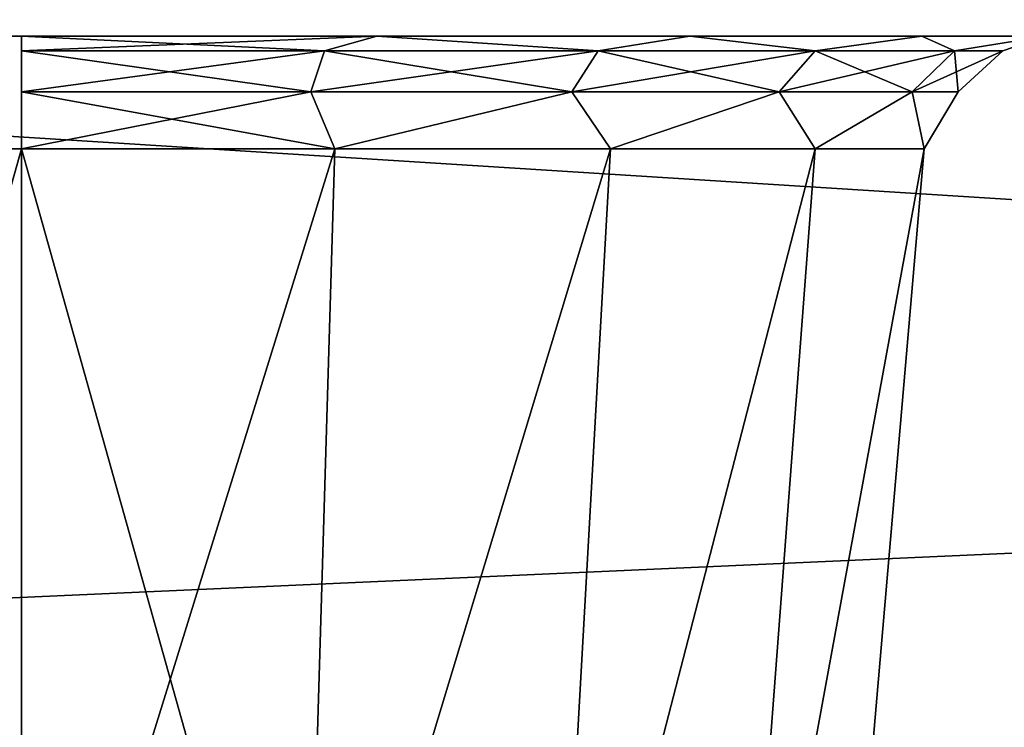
# Model space of a CAD drawing. Header units: millimetres. Extents: x -135 to 135, y -102 to 22.
# Tile 31 of 86: x -33.01 to -29.02, y -87.8 to -84.93. Entities that reach past the tile are written whole.
import ezdxf

# ---------------------------------------------------------------- set-up
doc = ezdxf.new("R2010")
doc.units = ezdxf.units.MM
doc.header["$LTSCALE"] = 65.185185
for name, color, linetype in [('1', 7, 'CONTINUOUS'), ('12', 7, 'CONTINUOUS'), ('143', 7, 'CONTINUOUS'), ('144', 7, 'CONTINUOUS'), ('153', 7, 'CONTINUOUS'), ('165', 7, 'CONTINUOUS'), ('166', 7, 'CONTINUOUS'), ('221', 7, 'CONTINUOUS'), ('3', 7, 'CONTINUOUS'), ('48', 7, 'CONTINUOUS'), ('55', 7, 'CONTINUOUS'), ('6', 7, 'CONTINUOUS'), ('9', 7, 'CONTINUOUS')]:
    doc.layers.add(name, color=color, linetype=linetype)

msp = doc.modelspace()

# ---------------------------------------------------------------- linework, layer by layer
at = {"layer": '1', "linetype": 'Continuous'}
for points in [[(-96.0971, -85.2732, -32.608), (-96.6034, -84.8671, -32.6222), (99.1072, 12.5, -36.0223), (-96.0971, -85.2732, -32.608)], [(-95.8075, -85.5627, -32.5979), (-96.0971, -85.2732, -32.608), (99.1072, 12.5, -36.0223), (-95.8075, -85.5627, -32.5979)], [(-95.6591, -85.7348, -32.5919), (-95.8075, -85.5627, -32.5979), (99.1072, 12.5, -36.0223), (-95.6591, -85.7348, -32.5919)], [(-95.1314, -86.5942, -32.5618), (-95.6591, -85.7348, -32.5919), (99.1072, 12.5, -36.0223), (-95.1314, -86.5942, -32.5618)], [(-95.0797, -86.7191, -32.5575), (-95.1314, -86.5942, -32.5618), (99.1072, 12.5, -36.0223), (-95.0797, -86.7191, -32.5575)], [(-94.856, -87.7473, -32.5216), (-95.0797, -86.7191, -32.5575), (99.1072, 12.5, -36.0223), (-94.856, -87.7473, -32.5216)], [(-94.7876, -89.0523, -32.476), (-94.856, -87.7473, -32.5216), (99.1072, 12.5, -36.0223), (-94.7876, -89.0523, -32.476)], [(-94.637, -89.53, -32.4593), (-94.7876, -89.0523, -32.476), (99.1072, 12.5, -36.0223), (-94.637, -89.53, -32.4593)], [(-94.2737, -89.8747, -32.4473), (-94.637, -89.53, -32.4593), (99.1072, 12.5, -36.0223), (-94.2737, -89.8747, -32.4473)], [(-93.789, -90, -32.4429), (-94.2737, -89.8747, -32.4473), (99.1072, 12.5, -36.0223), (-93.789, -90, -32.4429)], [(60.6689, -83.0698, -32.6849), (-93.789, -90, -32.4429), (99.1072, 12.5, -36.0223), (60.6689, -83.0698, -32.6849)], [(60.0626, -90, -32.4429), (-93.789, -90, -32.4429), (60.6689, -83.0698, -32.6849), (60.0626, -90, -32.4429)]]:
    msp.add_3dface(points, dxfattribs=at)
at = {"layer": '12', "linetype": 'Continuous'}
for points in [[(-39.5, -85, -31.1175), (39.5, -85, -31.1175), (-33, -85, -24.2082), (-39.5, -85, -31.1175)], [(-39.5, -85, -31.1175), (-33, -85, -24.2082), (-34.4386, -85, -23.9546), (-39.5, -85, -31.1175)], [(-33, -85, 24.2082), (-39.5, -85, 31.1175), (-34.4386, -85, 23.9546), (-33, -85, 24.2082)], [(-31.5614, -85, 23.9546), (-39.5, -85, 31.1175), (-33, -85, 24.2082), (-31.5614, -85, 23.9546)], [(-30.2954, -85, 23.2239), (-39.5, -85, 31.1175), (-31.5614, -85, 23.9546), (-30.2954, -85, 23.2239)], [(39.5, -85, -31.1175), (-39.5, -85, 31.1175), (-30.2954, -85, 23.2239), (39.5, -85, -31.1175)], [(39.5, -85, -20), (-39.5, -85, 31.1175), (39.5, -85, -31.1175), (39.5, -85, -20)], [(39.5, -85, 20), (-39.5, -85, 31.1175), (39.5, -85, -20), (39.5, -85, 20)], [(39.5, -85, 31.1175), (-39.5, -85, 31.1175), (39.5, -85, 20), (39.5, -85, 31.1175)], [(-33, -85, -15.7918), (-34.4386, -85, 16.0454), (-34.4386, -85, -16.0454), (-33, -85, -15.7918)], [(-33, -85, 15.7918), (-34.4386, -85, 16.0454), (-33, -85, -15.7918), (-33, -85, 15.7918)], [(-33, -85, -24.2082), (39.5, -85, -31.1175), (-31.5614, -85, -23.9546), (-33, -85, -24.2082)], [(-31.5614, -85, -16.0454), (-33, -85, 15.7918), (-33, -85, -15.7918), (-31.5614, -85, -16.0454)], [(-31.5614, -85, 16.0454), (-33, -85, 15.7918), (-31.5614, -85, -16.0454), (-31.5614, -85, 16.0454)], [(-31.5614, -85, -23.9546), (39.5, -85, -31.1175), (-30.2954, -85, -23.224), (-31.5614, -85, -23.9546)], [(-30.2954, -85, -16.7761), (-31.5614, -85, 16.0454), (-31.5614, -85, -16.0454), (-30.2954, -85, -16.7761)], [(-30.2954, -85, 16.776), (-31.5614, -85, 16.0454), (-30.2954, -85, -16.7761), (-30.2954, -85, 16.776)], [(-30.2954, -85, -23.224), (39.5, -85, -31.1175), (-29.3558, -85, -22.1044), (-30.2954, -85, -23.224)], [(-29.3558, -85, 22.1043), (39.5, -85, -31.1175), (-30.2954, -85, 23.2239), (-29.3558, -85, 22.1043)], [(-29.3558, -85, -17.8957), (-30.2954, -85, 16.776), (-30.2954, -85, -16.7761), (-29.3558, -85, -17.8957)], [(-29.3558, -85, 17.8956), (-30.2954, -85, 16.776), (-29.3558, -85, -17.8957), (-29.3558, -85, 17.8956)], [(-29.3558, -85, -22.1044), (39.5, -85, -31.1175), (-28.8558, -85, -20.7309), (-29.3558, -85, -22.1044)], [(-28.8558, -85, 20.7308), (39.5, -85, -31.1175), (-29.3558, -85, 22.1043), (-28.8558, -85, 20.7308)], [(-28.8558, -85, -19.2692), (-29.3558, -85, 17.8956), (-29.3558, -85, -17.8957), (-28.8558, -85, -19.2692)], [(-28.8558, -85, 19.2691), (-29.3558, -85, 17.8956), (-28.8558, -85, -19.2692), (-28.8558, -85, 19.2691)]]:
    msp.add_3dface(points, dxfattribs=at)
at = {"layer": '143', "linetype": 'Continuous'}
for points in [[(-33, -85.4564, 23.7101), (-31.8534, -89.5436, 23.1503), (-31.7316, -85.4564, 23.4865), (-33, -85.4564, 23.7101)], [(-33, -89.5436, 23.3525), (-31.8534, -89.5436, 23.1503), (-33, -85.4564, 23.7101), (-33, -89.5436, 23.3525)], [(-31.8534, -89.5436, 16.8497), (-33, -89.5436, 16.6475), (-31.7317, -85.4564, 16.5135), (-31.8534, -89.5436, 16.8497)], [(-31.7317, -85.4564, 16.5135), (-33, -89.5436, 16.6475), (-33, -85.4564, 16.2899), (-31.7317, -85.4564, 16.5135)], [(-31.7316, -85.4564, 23.4865), (-31.8534, -89.5436, 23.1503), (-30.6155, -85.4564, 22.8423), (-31.7316, -85.4564, 23.4865)], [(-31.8534, -89.5436, 23.1503), (-30.8451, -89.5436, 22.5682), (-30.6155, -85.4564, 22.8423), (-31.8534, -89.5436, 23.1503)], [(-30.8451, -89.5436, 17.4318), (-31.8534, -89.5436, 16.8497), (-30.6156, -85.4564, 17.1576), (-30.8451, -89.5436, 17.4318)], [(-30.6156, -85.4564, 17.1576), (-31.8534, -89.5436, 16.8497), (-31.7317, -85.4564, 16.5135), (-30.6156, -85.4564, 17.1576)], [(-30.8451, -89.5436, 22.5682), (-30.0967, -89.5436, 21.6762), (-29.7871, -85.4564, 21.8552), (-30.8451, -89.5436, 22.5682)], [(-30.6155, -85.4564, 22.8423), (-30.8451, -89.5436, 22.5682), (-29.7871, -85.4564, 21.8552), (-30.6155, -85.4564, 22.8423)], [(-30.0967, -89.5436, 18.3238), (-30.8451, -89.5436, 17.4318), (-29.7871, -85.4564, 18.1447), (-30.0967, -89.5436, 18.3238)], [(-29.7871, -85.4564, 18.1447), (-30.8451, -89.5436, 17.4318), (-30.6156, -85.4564, 17.1576), (-29.7871, -85.4564, 18.1447)], [(-29.3463, -85.4564, 19.3557), (-30.0967, -89.5436, 18.3238), (-29.7871, -85.4564, 18.1447), (-29.3463, -85.4564, 19.3557)], [(-30.0967, -89.5436, 21.6762), (-29.6984, -89.5436, 20.5822), (-29.3463, -85.4564, 20.6443), (-30.0967, -89.5436, 21.6762)], [(-29.7871, -85.4564, 21.8552), (-30.0967, -89.5436, 21.6762), (-29.3463, -85.4564, 20.6443), (-29.7871, -85.4564, 21.8552)], [(-29.6984, -89.5436, 19.4178), (-30.0967, -89.5436, 18.3238), (-29.3463, -85.4564, 19.3557), (-29.6984, -89.5436, 19.4178)], [(-29.6984, -89.5436, 20.5822), (-29.6984, -89.5436, 19.4178), (-29.3463, -85.4564, 20.6443), (-29.6984, -89.5436, 20.5822)], [(-29.3463, -85.4564, 20.6443), (-29.6984, -89.5436, 19.4178), (-29.3463, -85.4564, 19.3557), (-29.3463, -85.4564, 20.6443)]]:
    msp.add_3dface(points, dxfattribs=at)
at = {"layer": '144', "linetype": 'Continuous'}
for points in [[(-33, -85.4564, 16.2899), (-34.1466, -89.5436, 16.8497), (-34.2684, -85.4564, 16.5135), (-33, -85.4564, 16.2899)], [(-34.1466, -89.5436, 23.1503), (-33, -89.5436, 23.3525), (-34.2683, -85.4564, 23.4865), (-34.1466, -89.5436, 23.1503)], [(-33, -89.5436, 23.3525), (-33, -85.4564, 23.7101), (-34.2683, -85.4564, 23.4865), (-33, -89.5436, 23.3525)], [(-33, -85.4564, 16.2899), (-33, -89.5436, 16.6475), (-34.1466, -89.5436, 16.8497), (-33, -85.4564, 16.2899)]]:
    msp.add_3dface(points, dxfattribs=at)
at = {"layer": '153', "linetype": 'Continuous'}
for points in [[(-31.7729, -85.0598, 23.7767), (-33, -85, 24.2082), (-33, -85.0598, 23.9711), (-31.7729, -85.0598, 23.7767)], [(-31.5614, -85, 23.9546), (-33, -85, 24.2082), (-31.7729, -85.0598, 23.7767), (-31.5614, -85, 23.9546)], [(-33, -85.0598, 16.0289), (-31.5614, -85, 16.0454), (-31.7729, -85.0598, 16.2233), (-33, -85.0598, 16.0289)], [(-33, -85, 15.7918), (-31.5614, -85, 16.0454), (-33, -85.0598, 16.0289), (-33, -85, 15.7918)], [(-30.6659, -85.0598, 23.2127), (-31.5614, -85, 23.9546), (-31.7729, -85.0598, 23.7767), (-30.6659, -85.0598, 23.2127)], [(-31.7729, -85.0598, 16.2233), (-31.5614, -85, 16.0454), (-30.6659, -85.0598, 16.7873), (-31.7729, -85.0598, 16.2233)], [(-30.2954, -85, 23.2239), (-31.5614, -85, 23.9546), (-30.6659, -85.0598, 23.2127), (-30.2954, -85, 23.2239)], [(-31.5614, -85, 16.0454), (-30.2954, -85, 16.776), (-30.6659, -85.0598, 16.7873), (-31.5614, -85, 16.0454)], [(-29.7873, -85.0598, 22.3341), (-30.2954, -85, 23.2239), (-30.6659, -85.0598, 23.2127), (-29.7873, -85.0598, 22.3341)], [(-30.6659, -85.0598, 16.7873), (-30.2954, -85, 16.776), (-29.7873, -85.0598, 17.6659), (-30.6659, -85.0598, 16.7873)], [(-30.2954, -85, 16.776), (-29.3558, -85, 17.8956), (-29.7873, -85.0598, 17.6659), (-30.2954, -85, 16.776)], [(-29.3558, -85, 22.1043), (-30.2954, -85, 23.2239), (-29.7873, -85.0598, 22.3341), (-29.3558, -85, 22.1043)], [(-29.2233, -85.0598, 21.2271), (-29.3558, -85, 22.1043), (-29.7873, -85.0598, 22.3341), (-29.2233, -85.0598, 21.2271)], [(-29.7873, -85.0598, 17.6659), (-29.3558, -85, 17.8956), (-29.2233, -85.0598, 18.7729), (-29.7873, -85.0598, 17.6659)], [(-28.8558, -85, 20.7308), (-29.3558, -85, 22.1043), (-29.2233, -85.0598, 21.2271), (-28.8558, -85, 20.7308)], [(-29.3558, -85, 17.8956), (-28.8558, -85, 19.2691), (-29.2233, -85.0598, 18.7729), (-29.3558, -85, 17.8956)], [(-29.0289, -85.0598, 20), (-28.8558, -85, 20.7308), (-29.2233, -85.0598, 21.2271), (-29.0289, -85.0598, 20)], [(-29.2233, -85.0598, 18.7729), (-28.8558, -85, 19.2691), (-29.0289, -85.0598, 20), (-29.2233, -85.0598, 18.7729)], [(-28.8558, -85, 19.2691), (-28.8558, -85, 20.7308), (-29.0289, -85.0598, 20), (-28.8558, -85, 19.2691)], [(-31.8287, -85.2252, 23.6049), (-33, -85.0598, 23.9711), (-33, -85.2252, 23.7904), (-31.8287, -85.2252, 23.6049)], [(-31.7729, -85.0598, 23.7767), (-33, -85.0598, 23.9711), (-31.8287, -85.2252, 23.6049), (-31.7729, -85.0598, 23.7767)], [(-33, -85.2252, 16.2096), (-31.7729, -85.0598, 16.2233), (-31.8287, -85.2252, 16.3951), (-33, -85.2252, 16.2096)], [(-33, -85.0598, 16.0289), (-31.7729, -85.0598, 16.2233), (-33, -85.2252, 16.2096), (-33, -85.0598, 16.0289)], [(-30.772, -85.2252, 23.0665), (-31.7729, -85.0598, 23.7767), (-31.8287, -85.2252, 23.6049), (-30.772, -85.2252, 23.0665)], [(-31.8287, -85.2252, 16.3951), (-30.6659, -85.0598, 16.7873), (-30.772, -85.2252, 16.9335), (-31.8287, -85.2252, 16.3951)], [(-31.7729, -85.0598, 16.2233), (-30.6659, -85.0598, 16.7873), (-31.8287, -85.2252, 16.3951), (-31.7729, -85.0598, 16.2233)], [(-30.6659, -85.0598, 23.2127), (-31.7729, -85.0598, 23.7767), (-30.772, -85.2252, 23.0665), (-30.6659, -85.0598, 23.2127)], [(-29.9335, -85.2252, 22.228), (-30.6659, -85.0598, 23.2127), (-30.772, -85.2252, 23.0665), (-29.9335, -85.2252, 22.228)], [(-30.772, -85.2252, 16.9335), (-29.7873, -85.0598, 17.6659), (-29.9335, -85.2252, 17.772), (-30.772, -85.2252, 16.9335)], [(-30.6659, -85.0598, 16.7873), (-29.7873, -85.0598, 17.6659), (-30.772, -85.2252, 16.9335), (-30.6659, -85.0598, 16.7873)], [(-29.7873, -85.0598, 22.3341), (-30.6659, -85.0598, 23.2127), (-29.9335, -85.2252, 22.228), (-29.7873, -85.0598, 22.3341)], [(-29.7873, -85.0598, 17.6659), (-29.2233, -85.0598, 18.7729), (-29.9335, -85.2252, 17.772), (-29.7873, -85.0598, 17.6659)], [(-29.9335, -85.2252, 17.772), (-29.2233, -85.0598, 18.7729), (-29.3951, -85.2252, 18.8287), (-29.9335, -85.2252, 17.772)], [(-29.3951, -85.2252, 21.1713), (-29.7873, -85.0598, 22.3341), (-29.9335, -85.2252, 22.228), (-29.3951, -85.2252, 21.1713)], [(-29.2233, -85.0598, 21.2271), (-29.7873, -85.0598, 22.3341), (-29.3951, -85.2252, 21.1713), (-29.2233, -85.0598, 21.2271)], [(-29.2233, -85.0598, 18.7729), (-29.0289, -85.0598, 20), (-29.3951, -85.2252, 18.8287), (-29.2233, -85.0598, 18.7729)], [(-29.2096, -85.2252, 20), (-29.2233, -85.0598, 21.2271), (-29.3951, -85.2252, 21.1713), (-29.2096, -85.2252, 20)], [(-29.3951, -85.2252, 18.8287), (-29.0289, -85.0598, 20), (-29.2096, -85.2252, 20), (-29.3951, -85.2252, 18.8287)], [(-29.0289, -85.0598, 20), (-29.2233, -85.0598, 21.2271), (-29.2096, -85.2252, 20), (-29.0289, -85.0598, 20)], [(-31.7316, -85.4564, 23.4865), (-31.8287, -85.2252, 23.6049), (-33, -85.2252, 23.7904), (-31.7316, -85.4564, 23.4865)], [(-33, -85.4564, 23.7101), (-31.7316, -85.4564, 23.4865), (-33, -85.2252, 23.7904), (-33, -85.4564, 23.7101)], [(-33, -85.4564, 16.2899), (-33, -85.2252, 16.2096), (-31.8287, -85.2252, 16.3951), (-33, -85.4564, 16.2899)], [(-31.7317, -85.4564, 16.5135), (-33, -85.4564, 16.2899), (-31.8287, -85.2252, 16.3951), (-31.7317, -85.4564, 16.5135)], [(-31.7316, -85.4564, 23.4865), (-30.772, -85.2252, 23.0665), (-31.8287, -85.2252, 23.6049), (-31.7316, -85.4564, 23.4865)], [(-31.7317, -85.4564, 16.5135), (-31.8287, -85.2252, 16.3951), (-30.772, -85.2252, 16.9335), (-31.7317, -85.4564, 16.5135)], [(-30.6156, -85.4564, 17.1576), (-31.7317, -85.4564, 16.5135), (-30.772, -85.2252, 16.9335), (-30.6156, -85.4564, 17.1576)], [(-31.7316, -85.4564, 23.4865), (-30.6155, -85.4564, 22.8423), (-30.772, -85.2252, 23.0665), (-31.7316, -85.4564, 23.4865)], [(-30.6156, -85.4564, 17.1576), (-30.772, -85.2252, 16.9335), (-29.9335, -85.2252, 17.772), (-30.6156, -85.4564, 17.1576)], [(-30.6155, -85.4564, 22.8423), (-29.9335, -85.2252, 22.228), (-30.772, -85.2252, 23.0665), (-30.6155, -85.4564, 22.8423)], [(-29.7871, -85.4564, 18.1447), (-30.6156, -85.4564, 17.1576), (-29.9335, -85.2252, 17.772), (-29.7871, -85.4564, 18.1447)], [(-30.6155, -85.4564, 22.8423), (-29.7871, -85.4564, 21.8552), (-29.9335, -85.2252, 22.228), (-30.6155, -85.4564, 22.8423)], [(-29.7871, -85.4564, 18.1447), (-29.9335, -85.2252, 17.772), (-29.3951, -85.2252, 18.8287), (-29.7871, -85.4564, 18.1447)], [(-29.7871, -85.4564, 21.8552), (-29.3951, -85.2252, 21.1713), (-29.9335, -85.2252, 22.228), (-29.7871, -85.4564, 21.8552)], [(-29.3463, -85.4564, 19.3557), (-29.7871, -85.4564, 18.1447), (-29.3951, -85.2252, 18.8287), (-29.3463, -85.4564, 19.3557)], [(-29.7871, -85.4564, 21.8552), (-29.3463, -85.4564, 20.6443), (-29.3951, -85.2252, 21.1713), (-29.7871, -85.4564, 21.8552)], [(-29.3463, -85.4564, 19.3557), (-29.3951, -85.2252, 18.8287), (-29.2096, -85.2252, 20), (-29.3463, -85.4564, 19.3557)], [(-29.3463, -85.4564, 20.6443), (-29.2096, -85.2252, 20), (-29.3951, -85.2252, 21.1713), (-29.3463, -85.4564, 20.6443)], [(-29.3463, -85.4564, 20.6443), (-29.3463, -85.4564, 19.3557), (-29.2096, -85.2252, 20), (-29.3463, -85.4564, 20.6443)]]:
    msp.add_3dface(points, dxfattribs=at)
at = {"layer": '165', "linetype": 'Continuous'}
for points in [[(-33, -85.4564, -23.7101), (-34.1466, -89.5436, -23.1503), (-34.2684, -85.4564, -23.4865), (-33, -85.4564, -23.7101)], [(-34.2683, -85.4564, -16.5135), (-33, -89.5436, -16.6475), (-33, -85.4564, -16.2899), (-34.2683, -85.4564, -16.5135)], [(-34.1466, -89.5436, -16.8497), (-33, -89.5436, -16.6475), (-34.2683, -85.4564, -16.5135), (-34.1466, -89.5436, -16.8497)], [(-33, -89.5436, -23.3525), (-34.1466, -89.5436, -23.1503), (-33, -85.4564, -23.7101), (-33, -89.5436, -23.3525)]]:
    msp.add_3dface(points, dxfattribs=at)
at = {"layer": '166', "linetype": 'Continuous'}
for points in [[(-33, -85.4564, -16.2899), (-33, -89.5436, -16.6475), (-31.8534, -89.5436, -16.8497), (-33, -85.4564, -16.2899)], [(-33, -89.5436, -23.3525), (-33, -85.4564, -23.7101), (-31.7317, -85.4564, -23.4865), (-33, -89.5436, -23.3525)], [(-31.8534, -89.5436, -23.1503), (-33, -89.5436, -23.3525), (-31.7317, -85.4564, -23.4865), (-31.8534, -89.5436, -23.1503)], [(-33, -85.4564, -16.2899), (-31.8534, -89.5436, -16.8497), (-31.7316, -85.4564, -16.5135), (-33, -85.4564, -16.2899)], [(-31.7316, -85.4564, -16.5135), (-31.8534, -89.5436, -16.8497), (-30.6155, -85.4564, -17.1577), (-31.7316, -85.4564, -16.5135)], [(-31.8534, -89.5436, -16.8497), (-30.8451, -89.5436, -17.4318), (-30.6155, -85.4564, -17.1577), (-31.8534, -89.5436, -16.8497)], [(-30.8451, -89.5436, -22.5682), (-31.8534, -89.5436, -23.1503), (-30.6156, -85.4564, -22.8424), (-30.8451, -89.5436, -22.5682)], [(-30.6156, -85.4564, -22.8424), (-31.8534, -89.5436, -23.1503), (-31.7317, -85.4564, -23.4865), (-30.6156, -85.4564, -22.8424)], [(-30.6155, -85.4564, -17.1577), (-30.8451, -89.5436, -17.4318), (-29.7871, -85.4564, -18.1448), (-30.6155, -85.4564, -17.1577)], [(-30.8451, -89.5436, -17.4318), (-30.0967, -89.5436, -18.3238), (-29.7871, -85.4564, -18.1448), (-30.8451, -89.5436, -17.4318)], [(-29.7871, -85.4564, -21.8553), (-30.8451, -89.5436, -22.5682), (-30.6156, -85.4564, -22.8424), (-29.7871, -85.4564, -21.8553)], [(-30.0967, -89.5436, -21.6762), (-30.8451, -89.5436, -22.5682), (-29.7871, -85.4564, -21.8553), (-30.0967, -89.5436, -21.6762)], [(-29.7871, -85.4564, -18.1448), (-30.0967, -89.5436, -18.3238), (-29.3463, -85.4564, -19.3557), (-29.7871, -85.4564, -18.1448)], [(-30.0967, -89.5436, -18.3238), (-29.6984, -89.5436, -19.4178), (-29.3463, -85.4564, -19.3557), (-30.0967, -89.5436, -18.3238)], [(-29.3463, -85.4564, -20.6443), (-30.0967, -89.5436, -21.6762), (-29.7871, -85.4564, -21.8553), (-29.3463, -85.4564, -20.6443)], [(-29.6984, -89.5436, -20.5822), (-30.0967, -89.5436, -21.6762), (-29.3463, -85.4564, -20.6443), (-29.6984, -89.5436, -20.5822)], [(-29.3463, -85.4564, -19.3557), (-29.6984, -89.5436, -20.5822), (-29.3463, -85.4564, -20.6443), (-29.3463, -85.4564, -19.3557)], [(-29.6984, -89.5436, -19.4178), (-29.6984, -89.5436, -20.5822), (-29.3463, -85.4564, -19.3557), (-29.6984, -89.5436, -19.4178)]]:
    msp.add_3dface(points, dxfattribs=at)
at = {"layer": '221', "linetype": 'Continuous'}
for points in [[(-33, -85.0598, -23.9711), (-31.5614, -85, -23.9546), (-31.7729, -85.0598, -23.7767), (-33, -85.0598, -23.9711)], [(-33, -85, -24.2082), (-31.5614, -85, -23.9546), (-33, -85.0598, -23.9711), (-33, -85, -24.2082)], [(-31.5614, -85, -16.0454), (-33, -85, -15.7918), (-31.7729, -85.0598, -16.2233), (-31.5614, -85, -16.0454)], [(-31.7729, -85.0598, -16.2233), (-33, -85, -15.7918), (-33, -85.0598, -16.0289), (-31.7729, -85.0598, -16.2233)], [(-31.7729, -85.0598, -23.7767), (-31.5614, -85, -23.9546), (-30.6659, -85.0598, -23.2127), (-31.7729, -85.0598, -23.7767)], [(-30.6659, -85.0598, -16.7873), (-31.5614, -85, -16.0454), (-31.7729, -85.0598, -16.2233), (-30.6659, -85.0598, -16.7873)], [(-31.5614, -85, -23.9546), (-30.2954, -85, -23.224), (-30.6659, -85.0598, -23.2127), (-31.5614, -85, -23.9546)], [(-30.2954, -85, -16.7761), (-31.5614, -85, -16.0454), (-30.6659, -85.0598, -16.7873), (-30.2954, -85, -16.7761)], [(-30.6659, -85.0598, -23.2127), (-30.2954, -85, -23.224), (-29.7873, -85.0598, -22.3341), (-30.6659, -85.0598, -23.2127)], [(-29.7873, -85.0598, -17.6659), (-30.2954, -85, -16.7761), (-30.6659, -85.0598, -16.7873), (-29.7873, -85.0598, -17.6659)], [(-30.2954, -85, -23.224), (-29.3558, -85, -22.1044), (-29.7873, -85.0598, -22.3341), (-30.2954, -85, -23.224)], [(-29.3558, -85, -17.8957), (-30.2954, -85, -16.7761), (-29.7873, -85.0598, -17.6659), (-29.3558, -85, -17.8957)], [(-29.7873, -85.0598, -22.3341), (-29.3558, -85, -22.1044), (-29.2233, -85.0598, -21.2271), (-29.7873, -85.0598, -22.3341)], [(-29.2233, -85.0598, -18.7729), (-29.3558, -85, -17.8957), (-29.7873, -85.0598, -17.6659), (-29.2233, -85.0598, -18.7729)], [(-29.3558, -85, -22.1044), (-28.8558, -85, -20.7309), (-29.2233, -85.0598, -21.2271), (-29.3558, -85, -22.1044)], [(-28.8558, -85, -19.2692), (-29.3558, -85, -17.8957), (-29.2233, -85.0598, -18.7729), (-28.8558, -85, -19.2692)], [(-29.2233, -85.0598, -21.2271), (-28.8558, -85, -20.7309), (-29.0289, -85.0598, -20), (-29.2233, -85.0598, -21.2271)], [(-29.0289, -85.0598, -20), (-28.8558, -85, -19.2692), (-29.2233, -85.0598, -18.7729), (-29.0289, -85.0598, -20)], [(-28.8558, -85, -20.7309), (-28.8558, -85, -19.2692), (-29.0289, -85.0598, -20), (-28.8558, -85, -20.7309)], [(-31.8287, -85.2252, -16.3951), (-33, -85.0598, -16.0289), (-33, -85.2252, -16.2096), (-31.8287, -85.2252, -16.3951)], [(-31.7729, -85.0598, -16.2233), (-33, -85.0598, -16.0289), (-31.8287, -85.2252, -16.3951), (-31.7729, -85.0598, -16.2233)], [(-33, -85.2252, -23.7904), (-31.7729, -85.0598, -23.7767), (-31.8287, -85.2252, -23.6049), (-33, -85.2252, -23.7904)], [(-33, -85.0598, -23.9711), (-31.7729, -85.0598, -23.7767), (-33, -85.2252, -23.7904), (-33, -85.0598, -23.9711)], [(-30.772, -85.2252, -16.9335), (-31.7729, -85.0598, -16.2233), (-31.8287, -85.2252, -16.3951), (-30.772, -85.2252, -16.9335)], [(-31.8287, -85.2252, -23.6049), (-30.6659, -85.0598, -23.2127), (-30.772, -85.2252, -23.0665), (-31.8287, -85.2252, -23.6049)], [(-31.7729, -85.0598, -23.7767), (-30.6659, -85.0598, -23.2127), (-31.8287, -85.2252, -23.6049), (-31.7729, -85.0598, -23.7767)], [(-30.6659, -85.0598, -16.7873), (-31.7729, -85.0598, -16.2233), (-30.772, -85.2252, -16.9335), (-30.6659, -85.0598, -16.7873)], [(-29.9335, -85.2252, -17.772), (-30.6659, -85.0598, -16.7873), (-30.772, -85.2252, -16.9335), (-29.9335, -85.2252, -17.772)], [(-30.772, -85.2252, -23.0665), (-29.7873, -85.0598, -22.3341), (-29.9335, -85.2252, -22.228), (-30.772, -85.2252, -23.0665)], [(-30.6659, -85.0598, -23.2127), (-29.7873, -85.0598, -22.3341), (-30.772, -85.2252, -23.0665), (-30.6659, -85.0598, -23.2127)], [(-29.7873, -85.0598, -17.6659), (-30.6659, -85.0598, -16.7873), (-29.9335, -85.2252, -17.772), (-29.7873, -85.0598, -17.6659)], [(-29.3951, -85.2252, -18.8287), (-29.7873, -85.0598, -17.6659), (-29.9335, -85.2252, -17.772), (-29.3951, -85.2252, -18.8287)], [(-29.9335, -85.2252, -22.228), (-29.2233, -85.0598, -21.2271), (-29.3951, -85.2252, -21.1713), (-29.9335, -85.2252, -22.228)], [(-29.7873, -85.0598, -22.3341), (-29.2233, -85.0598, -21.2271), (-29.9335, -85.2252, -22.228), (-29.7873, -85.0598, -22.3341)], [(-29.2233, -85.0598, -18.7729), (-29.7873, -85.0598, -17.6659), (-29.3951, -85.2252, -18.8287), (-29.2233, -85.0598, -18.7729)], [(-29.2233, -85.0598, -21.2271), (-29.0289, -85.0598, -20), (-29.3951, -85.2252, -21.1713), (-29.2233, -85.0598, -21.2271)], [(-29.3951, -85.2252, -21.1713), (-29.0289, -85.0598, -20), (-29.2096, -85.2252, -20), (-29.3951, -85.2252, -21.1713)], [(-29.2096, -85.2252, -20), (-29.2233, -85.0598, -18.7729), (-29.3951, -85.2252, -18.8287), (-29.2096, -85.2252, -20)], [(-29.0289, -85.0598, -20), (-29.2233, -85.0598, -18.7729), (-29.2096, -85.2252, -20), (-29.0289, -85.0598, -20)], [(-33, -85.4564, -16.2899), (-31.7316, -85.4564, -16.5135), (-33, -85.2252, -16.2096), (-33, -85.4564, -16.2899)], [(-31.7316, -85.4564, -16.5135), (-31.8287, -85.2252, -16.3951), (-33, -85.2252, -16.2096), (-31.7316, -85.4564, -16.5135)], [(-33, -85.4564, -23.7101), (-33, -85.2252, -23.7904), (-31.8287, -85.2252, -23.6049), (-33, -85.4564, -23.7101)], [(-31.7317, -85.4564, -23.4865), (-33, -85.4564, -23.7101), (-31.8287, -85.2252, -23.6049), (-31.7317, -85.4564, -23.4865)], [(-31.7316, -85.4564, -16.5135), (-30.772, -85.2252, -16.9335), (-31.8287, -85.2252, -16.3951), (-31.7316, -85.4564, -16.5135)], [(-31.7317, -85.4564, -23.4865), (-31.8287, -85.2252, -23.6049), (-30.772, -85.2252, -23.0665), (-31.7317, -85.4564, -23.4865)], [(-30.6156, -85.4564, -22.8424), (-31.7317, -85.4564, -23.4865), (-30.772, -85.2252, -23.0665), (-30.6156, -85.4564, -22.8424)], [(-31.7316, -85.4564, -16.5135), (-30.6155, -85.4564, -17.1577), (-30.772, -85.2252, -16.9335), (-31.7316, -85.4564, -16.5135)], [(-30.6155, -85.4564, -17.1577), (-29.9335, -85.2252, -17.772), (-30.772, -85.2252, -16.9335), (-30.6155, -85.4564, -17.1577)], [(-30.6156, -85.4564, -22.8424), (-30.772, -85.2252, -23.0665), (-29.9335, -85.2252, -22.228), (-30.6156, -85.4564, -22.8424)], [(-29.7871, -85.4564, -21.8553), (-30.6156, -85.4564, -22.8424), (-29.9335, -85.2252, -22.228), (-29.7871, -85.4564, -21.8553)], [(-30.6155, -85.4564, -17.1577), (-29.7871, -85.4564, -18.1448), (-29.9335, -85.2252, -17.772), (-30.6155, -85.4564, -17.1577)], [(-29.7871, -85.4564, -18.1448), (-29.3951, -85.2252, -18.8287), (-29.9335, -85.2252, -17.772), (-29.7871, -85.4564, -18.1448)], [(-29.7871, -85.4564, -21.8553), (-29.9335, -85.2252, -22.228), (-29.3951, -85.2252, -21.1713), (-29.7871, -85.4564, -21.8553)], [(-29.7871, -85.4564, -18.1448), (-29.3463, -85.4564, -19.3557), (-29.3951, -85.2252, -18.8287), (-29.7871, -85.4564, -18.1448)], [(-29.3463, -85.4564, -20.6443), (-29.7871, -85.4564, -21.8553), (-29.3951, -85.2252, -21.1713), (-29.3463, -85.4564, -20.6443)], [(-29.3463, -85.4564, -19.3557), (-29.2096, -85.2252, -20), (-29.3951, -85.2252, -18.8287), (-29.3463, -85.4564, -19.3557)], [(-29.3463, -85.4564, -20.6443), (-29.3951, -85.2252, -21.1713), (-29.2096, -85.2252, -20), (-29.3463, -85.4564, -20.6443)], [(-29.3463, -85.4564, -19.3557), (-29.3463, -85.4564, -20.6443), (-29.2096, -85.2252, -20), (-29.3463, -85.4564, -19.3557)]]:
    msp.add_3dface(points, dxfattribs=at)
at = {"layer": '3', "linetype": 'Continuous'}
for points in [[(60.6689, -83.0698, 32.6849), (-99.1072, 12.5, 36.0223), (60.0626, -90, 32.4429), (60.6689, -83.0698, 32.6849)], [(60.0626, -90, 32.4429), (-99.1072, 12.5, 36.0223), (-93.789, -90, 32.4429), (60.0626, -90, 32.4429)]]:
    msp.add_3dface(points, dxfattribs=at)
at = {"layer": '48', "linetype": 'Continuous'}
for points in [[(-39.9374, -90, -31.3796), (39.9374, -90, -31.3796), (-39.5, -85, -31.1175), (-39.9374, -90, -31.3796)], [(39.9374, -90, -31.3796), (39.5, -85, -31.1175), (-39.5, -85, -31.1175), (39.9374, -90, -31.3796)]]:
    msp.add_3dface(points, dxfattribs=at)
at = {"layer": '55', "linetype": 'Continuous'}
for points in [[(39.9374, -90, 31.3796), (-39.9374, -90, 31.3796), (39.5, -85, 31.1175), (39.9374, -90, 31.3796)], [(-39.9374, -90, 31.3796), (-39.5, -85, 31.1175), (39.5, -85, 31.1175), (-39.9374, -90, 31.3796)]]:
    msp.add_3dface(points, dxfattribs=at)
at = {"layer": '6', "linetype": 'Continuous'}
for points in [[(41.7908, -82.5, -30.2033), (57.7717, -87.5, -30.0287), (-114.6096, 15, -33.6081), (41.7908, -82.5, -30.2033)], [(57.7717, -87.5, -30.0287), (58.2092, -82.5, -30.2033), (-114.6096, 15, -33.6081), (57.7717, -87.5, -30.0287)]]:
    msp.add_3dface(points, dxfattribs=at)
at = {"layer": '9', "linetype": 'Continuous'}
for points in [[(-57.7717, -87.5, 30.0287), (-58.2092, -82.5, 30.2033), (114.6096, 15, 33.6081), (-57.7717, -87.5, 30.0287)], [(-41.7908, -82.5, 30.2033), (-57.7717, -87.5, 30.0287), (114.6096, 15, 33.6081), (-41.7908, -82.5, 30.2033)]]:
    msp.add_3dface(points, dxfattribs=at)

doc.saveas('drawing.dxf')
